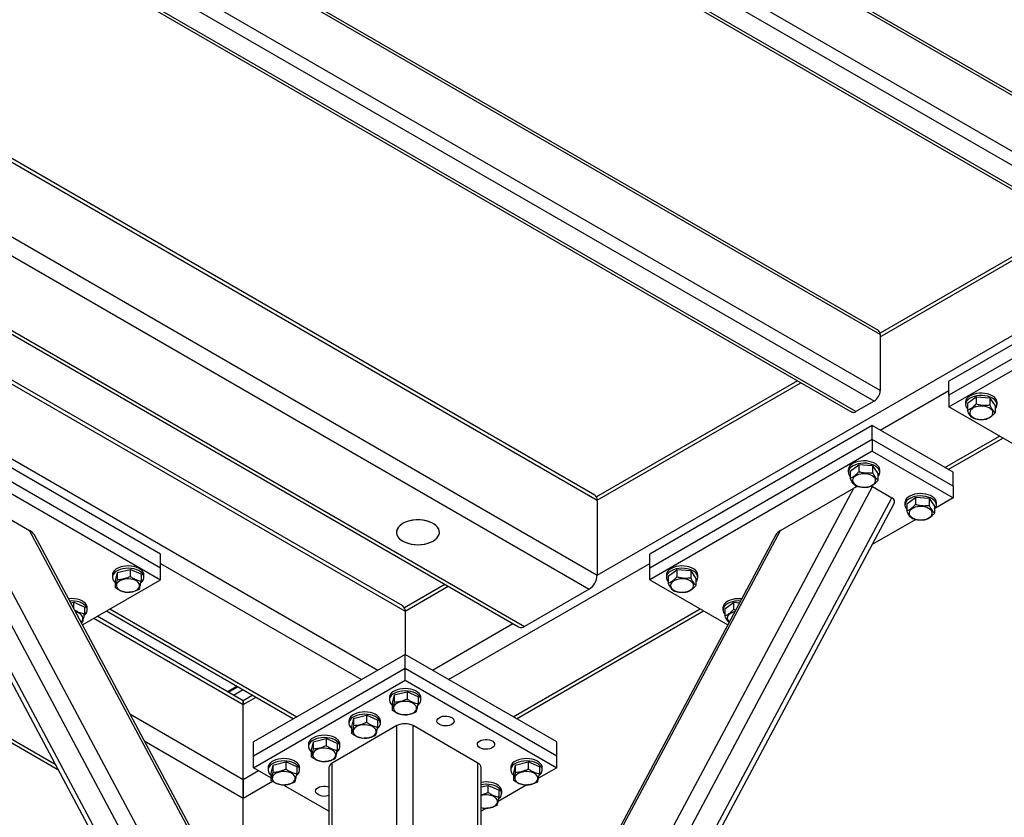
# Model space of a CAD drawing. Header units: millimetres. Extents: x 5 to 589, y 5 to 415.
# Tile 52 of 74: x 432 to 467, y 284 to 312. Entities that reach past the tile are written whole.
import ezdxf

# ---------------------------------------------------------------- set-up
doc = ezdxf.new("R2010")
doc.units = ezdxf.units.MM
doc.layers.add('TRAIT-FORT', color=4, linetype='Continuous', lineweight=25)

msp = doc.modelspace()

# ---------------------------------------------------------------- linework, layer by layer
at = {"layer": 'TRAIT-FORT', "color": 4, "linetype": 'Continuous', "lineweight": 25}
for p, q in [((472.017, 306.894), (447.041, 321.312)), ((472.079, 306.756), (446.953, 321.261)), ((472.079, 304.797), (445.256, 320.282)), ((471.867, 304.429), (444.831, 320.037)), ((444.107, 319.618), (471.081, 304.047)), ((471.231, 304.062), (444.195, 319.669)), ((462.471, 301.383), (437.495, 315.801)), ((462.533, 301.246), (437.407, 315.751)), ((462.533, 299.286), (435.71, 314.771)), ((462.321, 298.918), (435.285, 314.526)), ((434.561, 314.108), (461.535, 298.536)), ((461.685, 298.551), (434.649, 314.158)), ((428.389, 309.445), (452.634, 295.449)), ((452.551, 295.632), (428.498, 309.518)), ((426.157, 308.121), (452.634, 292.836)), ((425.891, 307.621), (452.351, 292.346)), ((424.769, 305.521), (449.888, 291.02)), ((424.825, 305.624), (450.088, 291.04)), ((469.187, 305.14), (462.528, 301.296)), ((452.634, 292.836), (473.627, 304.956)), ((462.533, 301.164), (469.304, 305.073)), ((424.058, 304.189), (445.916, 291.571)), ((445.833, 291.754), (424.114, 304.293)), ((472.716, 304.103), (464.937, 299.612)), ((472.716, 303.613), (464.937, 299.122)), ((464.937, 298.714), (472.716, 303.204)), ((422.992, 302.192), (444.962, 289.509)), ((462.533, 301.246), (462.533, 299.286)), ((459.641, 299.63), (452.608, 295.57)), ((464.937, 299.122), (464.937, 299.612)), ((452.634, 295.449), (459.758, 299.562)), ((462.533, 297.898), (464.937, 299.286)), ((462.321, 298.918), (461.685, 298.551)), ((464.937, 299.122), (464.937, 298.714)), ((465.884, 299.058), (465.583, 298.835)), ((465.884, 299.058), (465.884, 298.813)), ((466.37, 299.019), (465.884, 299.058)), ((466.37, 299.019), (466.37, 298.774)), ((466.37, 299.019), (466.555, 298.757)), ((467.766, 297.081), (464.937, 298.714)), ((465.519, 298.877), (465.519, 298.796)), ((465.583, 298.835), (465.583, 298.59)), ((466.555, 298.757), (466.555, 298.512)), ((466.619, 298.796), (466.619, 298.877)), ((437.36, 293.571), (429.582, 298.061)), ((462.25, 298.061), (454.472, 293.571)), ((462.25, 297.571), (462.25, 298.061)), ((465.079, 296.428), (462.25, 298.061)), ((437.36, 293.081), (429.582, 297.571)), ((462.25, 297.571), (454.472, 293.081)), ((465.079, 295.938), (462.25, 297.571)), ((462.25, 297.571), (462.25, 297.163)), ((464.796, 296.592), (466.705, 297.694)), ((464.913, 296.524), (466.822, 297.626)), ((429.582, 297.163), (437.36, 292.673)), ((462.25, 297.163), (454.472, 292.673)), ((462.25, 297.163), (465.079, 295.53)), ((461.418, 296.51), (461.418, 296.428)), ((461.481, 296.467), (461.783, 296.691)), ((461.783, 296.691), (461.783, 296.446)), ((462.269, 296.652), (461.783, 296.691)), ((462.269, 296.652), (462.269, 296.407)), ((462.269, 296.652), (462.454, 296.389)), ((462.518, 296.428), (462.518, 296.51)), ((461.481, 296.467), (461.481, 296.222)), ((462.454, 296.389), (462.454, 296.144)), ((465.079, 295.938), (465.079, 296.428)), ((444.06, 268.779), (429.564, 295.928)), ((444.343, 269.434), (430.226, 295.873)), ((430.226, 295.873), (432.784, 294.396)), ((447.49, 269.434), (461.606, 295.873)), ((447.772, 268.779), (462.268, 295.928)), ((459.049, 294.396), (461.606, 295.873)), ((462.268, 295.928), (462.94, 295.54)), ((465.079, 295.938), (465.079, 295.53)), ((443.388, 268.392), (428.893, 295.54)), ((448.444, 268.392), (462.94, 295.54)), ((463.461, 295.324), (463.763, 295.548)), ((463.763, 295.548), (463.763, 295.303)), ((464.249, 295.509), (463.763, 295.548)), ((464.249, 295.509), (464.249, 295.264)), ((464.249, 295.509), (464.434, 295.246)), ((465.079, 295.53), (464.463, 295.175)), ((428.822, 295.315), (443.157, 268.466)), ((448.675, 268.466), (463.011, 295.315)), ((452.634, 295.449), (452.634, 292.836)), ((463.397, 295.367), (463.397, 295.285)), ((463.461, 295.324), (463.461, 295.079)), ((464.434, 295.246), (464.434, 295.001)), ((464.497, 295.285), (464.497, 295.367)), ((463.783, 294.782), (462.255, 293.9)), ((444.343, 272.747), (432.784, 294.396)), ((444.291, 273.001), (432.951, 294.24)), ((447.49, 272.747), (459.049, 294.396)), ((458.882, 294.24), (447.542, 273.001)), ((437.36, 293.081), (437.36, 293.571)), ((454.472, 293.081), (454.472, 293.571)), ((437.36, 293.244), (444.396, 289.183)), ((437.36, 292.673), (437.36, 293.081)), ((447.436, 289.183), (454.472, 293.244)), ((454.472, 292.673), (454.472, 293.081)), ((435.679, 292.836), (435.679, 292.754)), ((435.842, 292.928), (435.774, 292.648)), ((435.842, 292.928), (436.296, 293.035)), ((435.842, 292.928), (435.842, 292.684)), ((436.296, 293.035), (436.296, 292.79)), ((436.684, 292.861), (436.296, 293.035)), ((436.684, 292.861), (436.684, 292.616)), ((436.779, 292.754), (436.779, 292.836)), ((455.054, 292.836), (455.054, 292.754)), ((455.117, 292.793), (455.419, 293.017)), ((455.117, 292.793), (455.117, 292.548)), ((455.419, 293.017), (455.419, 292.772)), ((455.905, 292.978), (455.419, 293.017)), ((455.905, 292.978), (455.905, 292.733)), ((455.905, 292.978), (456.09, 292.715)), ((456.09, 292.715), (456.09, 292.471)), ((456.154, 292.754), (456.154, 292.836)), ((434.629, 291.096), (437.36, 292.673)), ((435.774, 292.648), (435.774, 292.403)), ((447.308, 292.51), (445.891, 291.692)), ((445.916, 291.571), (447.425, 292.442)), ((454.472, 292.673), (457.203, 291.096)), ((452.351, 292.346), (450.088, 291.04)), ((434.217, 291.869), (434.316, 291.892)), ((434.316, 291.892), (434.316, 291.682)), ((434.704, 291.718), (434.316, 291.892)), ((434.704, 291.718), (434.704, 291.473)), ((434.799, 291.611), (434.799, 291.693)), ((457.033, 291.693), (457.033, 291.611)), ((457.097, 291.65), (457.399, 291.874)), ((457.399, 291.874), (457.399, 291.629)), ((457.61, 291.857), (457.399, 291.874)), ((435.027, 291.326), (440.259, 288.306)), ((440.259, 288.441), (435.144, 291.394)), ((435.475, 291.585), (442.016, 287.809)), ((435.593, 291.652), (442.133, 287.876)), ((445.916, 291.571), (445.916, 290.06)), ((449.699, 287.876), (456.24, 291.652)), ((449.816, 287.809), (456.357, 291.585)), ((457.097, 291.65), (457.097, 291.406)), ((457.477, 291.608), (457.399, 291.629)), ((434.636, 291.192), (434.589, 291.172)), ((446.871, 289.509), (449.688, 291.136)), ((445.916, 290.06), (440.613, 286.999)), ((445.916, 289.57), (445.916, 290.06)), ((451.219, 286.999), (445.916, 290.06)), ((427.132, 289.87), (433.777, 286.034)), ((427.249, 289.938), (433.673, 286.229)), ((445.916, 289.57), (440.613, 286.509)), ((451.219, 286.509), (445.916, 289.57)), ((445.916, 289.162), (445.916, 289.57)), ((439.705, 288.761), (440.036, 288.952)), ((439.74, 288.741), (440.071, 288.932)), ((440.613, 286.101), (445.916, 289.162)), ((445.916, 289.162), (451.219, 286.101)), ((439.917, 288.639), (440.248, 288.83)), ((440.59, 288.632), (440.259, 288.441)), ((445.529, 288.642), (445.461, 288.362)), ((445.529, 288.642), (445.984, 288.749)), ((445.529, 288.642), (445.529, 288.397)), ((445.984, 288.749), (445.984, 288.504)), ((446.371, 288.575), (445.984, 288.749)), ((446.371, 288.575), (446.371, 288.33)), ((440.259, 288.306), (440.707, 288.564)), ((440.259, 288.306), (440.259, 288.441)), ((440.259, 288.441), (440.259, 288.306)), ((440.259, 285.693), (440.259, 288.306)), ((445.366, 288.55), (445.366, 288.468)), ((445.461, 288.362), (445.461, 288.117)), ((446.466, 288.468), (446.466, 288.55)), ((436.291, 287.983), (440.259, 285.693)), ((444.115, 287.826), (444.569, 287.932)), ((444.569, 287.932), (444.569, 287.688)), ((444.957, 287.758), (444.569, 287.932)), ((445.633, 287.57), (443.371, 286.264)), ((443.952, 287.733), (443.952, 287.652)), ((444.115, 287.826), (444.047, 287.545)), ((444.047, 287.545), (444.047, 287.3)), ((444.115, 287.826), (444.115, 287.581)), ((444.957, 287.758), (444.957, 287.514)), ((445.052, 287.652), (445.052, 287.733)), ((445.633, 276.873), (445.633, 287.57)), ((448.462, 286.264), (446.199, 287.57)), ((446.199, 276.873), (446.199, 287.57)), ((436.795, 287.039), (440.259, 285.039)), ((440.613, 286.509), (440.613, 286.999)), ((442.538, 286.917), (442.538, 286.835)), ((442.701, 287.009), (442.633, 286.729)), ((442.701, 287.009), (443.155, 287.116)), ((442.701, 287.009), (442.701, 286.765)), ((443.155, 287.116), (443.155, 286.871)), ((443.542, 286.942), (443.155, 287.116)), ((443.542, 286.942), (443.542, 286.697)), ((443.638, 286.835), (443.638, 286.917)), ((451.219, 286.509), (451.219, 286.999)), ((440.613, 286.101), (440.613, 286.509)), ((442.633, 286.729), (442.633, 286.484)), ((451.219, 286.101), (451.219, 286.509)), ((441.286, 286.193), (441.219, 285.912)), ((441.286, 286.193), (441.741, 286.3)), ((441.286, 286.193), (441.286, 285.948)), ((441.741, 286.3), (441.741, 286.055)), ((442.128, 286.125), (441.741, 286.3)), ((443.371, 276.139), (443.371, 286.264)), ((448.462, 276.139), (448.462, 286.264)), ((449.772, 286.193), (449.704, 285.912)), ((449.772, 286.193), (450.226, 286.3)), ((449.772, 286.193), (449.772, 285.948)), ((450.226, 286.3), (450.226, 286.055)), ((450.614, 286.125), (450.226, 286.3)), ((440.259, 285.693), (440.789, 285.999)), ((441.219, 285.751), (440.613, 286.101)), ((441.124, 286.101), (441.124, 286.019)), ((441.219, 285.912), (441.219, 285.668)), ((442.128, 286.125), (442.128, 285.881)), ((442.224, 286.019), (442.224, 286.101)), ((443.253, 286.101), (443.253, 276.071)), ((448.579, 276.071), (448.579, 286.101)), ((449.609, 286.101), (449.609, 286.019)), ((449.704, 285.912), (449.704, 285.668)), ((451.219, 286.101), (450.585, 285.734)), ((450.614, 286.125), (450.614, 285.881)), ((450.709, 286.019), (450.709, 286.101)), ((440.259, 285.039), (440.259, 285.693)), ((440.259, 285.693), (440.259, 285.039)), ((440.259, 285.039), (441.277, 285.627)), ((443.253, 284.576), (441.662, 285.495)), ((448.579, 285.428), (448.812, 285.483)), ((448.812, 285.483), (448.812, 285.238)), ((449.199, 285.309), (448.812, 285.483)), ((450.172, 285.496), (449.171, 284.918)), ((449.199, 285.309), (449.199, 285.064)), ((449.295, 285.203), (449.295, 285.284)), ((440.259, 282.427), (440.259, 285.039)), ((448.677, 284.677), (448.579, 284.702)), ((448.758, 284.68), (448.579, 284.576))]:
    msp.add_line(p, q, dxfattribs=at)
at = {"layer": 'TRAIT-FORT', "color": 4, "linetype": 'Continuous', "lineweight": 25, "flags": 128}
for points in [[(466.619, 298.877), (466.617, 298.902), (466.601, 298.958), (466.567, 299.012), (466.517, 299.061), (466.453, 299.104), (466.377, 299.14), (466.291, 299.168), (466.197, 299.186), (466.1, 299.194), (466.001, 299.192), (465.905, 299.18), (465.814, 299.159), (465.731, 299.128), (465.659, 299.089), (465.6, 299.043), (465.556, 298.992), (465.529, 298.938), (465.519, 298.881), (465.519, 298.877)], [(466.555, 298.647), (466.561, 298.655), (466.597, 298.708), (466.616, 298.764), (466.617, 298.821), (466.601, 298.877), (466.567, 298.93), (466.517, 298.979), (466.453, 299.023), (466.377, 299.059), (466.291, 299.086), (466.197, 299.104), (466.1, 299.113), (466.001, 299.111), (465.905, 299.099), (465.814, 299.077), (465.731, 299.046), (465.659, 299.007), (465.6, 298.962), (465.556, 298.911), (465.529, 298.856), (465.519, 298.799), (465.526, 298.743), (465.552, 298.688), (465.583, 298.647)], [(466.387, 298.367), (466.432, 298.408), (466.461, 298.454), (466.472, 298.502), (466.466, 298.551), (466.443, 298.598), (466.403, 298.641), (466.349, 298.678), (466.282, 298.708), (466.206, 298.729), (466.124, 298.741), (466.04, 298.742), (465.957, 298.734), (465.879, 298.716), (465.809, 298.688), (465.75, 298.653), (465.706, 298.612), (465.677, 298.566), (465.665, 298.518), (465.671, 298.469), (465.695, 298.422), (465.734, 298.379), (465.789, 298.342), (465.855, 298.312), (465.931, 298.291), (466.013, 298.279), (466.098, 298.277), (466.181, 298.286), (466.259, 298.304), (466.329, 298.332), (466.387, 298.367)], [(461.757, 296.803), (461.67, 296.777), (461.592, 296.742), (461.526, 296.699), (461.475, 296.651), (461.439, 296.598), (461.42, 296.542), (461.418, 296.51)], [(461.757, 296.722), (461.67, 296.695), (461.592, 296.66), (461.526, 296.618), (461.475, 296.569), (461.439, 296.516), (461.42, 296.46), (461.419, 296.403), (461.436, 296.347), (461.469, 296.294), (461.481, 296.28)], [(462.518, 296.51), (462.51, 296.563), (462.485, 296.618), (462.443, 296.669), (462.386, 296.716), (462.315, 296.756), (462.234, 296.788), (462.144, 296.811), (462.048, 296.824), (461.949, 296.827), (461.851, 296.82), (461.757, 296.803)], [(462.454, 296.28), (462.48, 296.313), (462.508, 296.368), (462.517, 296.424), (462.51, 296.481), (462.485, 296.536), (462.443, 296.588), (462.386, 296.634), (462.315, 296.674), (462.234, 296.706), (462.144, 296.729), (462.048, 296.742), (461.949, 296.745), (461.851, 296.738), (461.757, 296.722)], [(461.649, 296.286), (461.604, 296.244), (461.576, 296.198), (461.564, 296.15), (461.57, 296.101), (461.593, 296.055), (461.633, 296.012), (461.688, 295.974), (461.754, 295.944), (461.83, 295.923), (461.912, 295.911), (461.996, 295.91), (462.079, 295.918), (462.158, 295.937), (462.228, 295.964), (462.286, 295.999), (462.331, 296.041), (462.359, 296.086), (462.371, 296.135), (462.365, 296.183), (462.342, 296.23), (462.302, 296.273), (462.248, 296.31), (462.181, 296.34), (462.105, 296.361), (462.023, 296.373), (461.939, 296.375), (461.856, 296.366), (461.777, 296.348), (461.707, 296.321), (461.649, 296.286)], [(463.737, 295.66), (463.65, 295.634), (463.572, 295.599), (463.506, 295.556), (463.455, 295.508), (463.419, 295.455), (463.4, 295.399), (463.397, 295.367)], [(463.737, 295.579), (463.65, 295.552), (463.572, 295.517), (463.506, 295.475), (463.455, 295.426), (463.419, 295.373), (463.4, 295.317), (463.399, 295.26), (463.416, 295.204), (463.449, 295.151), (463.461, 295.137)], [(464.497, 295.367), (464.49, 295.42), (464.465, 295.475), (464.423, 295.526), (464.366, 295.573), (464.295, 295.613), (464.214, 295.645), (464.123, 295.668), (464.028, 295.681), (463.929, 295.684), (463.831, 295.677), (463.737, 295.66)], [(464.434, 295.137), (464.46, 295.17), (464.487, 295.225), (464.497, 295.281), (464.49, 295.338), (464.465, 295.393), (464.423, 295.445), (464.366, 295.491), (464.295, 295.531), (464.214, 295.563), (464.123, 295.586), (464.028, 295.599), (463.929, 295.602), (463.831, 295.596), (463.737, 295.579)], [(463.629, 295.143), (463.584, 295.101), (463.556, 295.055), (463.544, 295.007), (463.55, 294.959), (463.573, 294.912), (463.613, 294.869), (463.667, 294.831), (463.734, 294.802), (463.81, 294.78), (463.892, 294.769), (463.976, 294.767), (464.059, 294.775), (464.138, 294.794), (464.207, 294.821), (464.266, 294.856), (464.311, 294.898), (464.339, 294.943), (464.351, 294.992), (464.345, 295.04), (464.322, 295.087), (464.282, 295.13), (464.227, 295.167), (464.161, 295.197), (464.085, 295.219), (464.003, 295.23), (463.919, 295.232), (463.835, 295.223), (463.757, 295.205), (463.687, 295.178), (463.629, 295.143)], [(445.836, 294.024), (445.923, 293.981), (446.021, 293.946), (446.126, 293.92), (446.238, 293.904), (446.352, 293.897), (446.467, 293.901), (446.579, 293.915), (446.686, 293.939), (446.786, 293.971), (446.876, 294.012), (446.954, 294.061), (447.018, 294.116), (447.067, 294.176), (447.1, 294.24), (447.115, 294.305), (447.113, 294.372), (447.093, 294.437), (447.056, 294.5), (447.003, 294.558), (446.936, 294.612), (446.854, 294.659), (446.762, 294.698), (446.66, 294.729), (446.551, 294.75), (446.438, 294.761), (446.323, 294.762), (446.209, 294.754), (446.099, 294.735), (445.995, 294.706), (445.9, 294.669), (445.816, 294.624), (445.745, 294.572), (445.688, 294.515), (445.647, 294.453), (445.623, 294.388), (445.616, 294.322), (445.627, 294.256), (445.656, 294.192), (445.701, 294.131), (445.761, 294.074), (445.836, 294.024)], [(446.897, 294.024), (446.971, 294.074), (447.032, 294.131), (447.077, 294.192), (447.105, 294.256), (447.116, 294.322), (447.11, 294.388), (447.086, 294.453), (447.045, 294.515), (446.988, 294.572), (446.917, 294.624), (446.832, 294.669), (446.737, 294.706), (446.633, 294.735), (446.523, 294.754), (446.409, 294.762), (446.295, 294.761), (446.181, 294.75), (446.073, 294.729), (445.971, 294.698), (445.878, 294.659), (445.797, 294.612), (445.729, 294.558), (445.676, 294.5), (445.639, 294.437), (445.62, 294.372), (445.618, 294.305), (445.633, 294.24), (445.665, 294.176), (445.714, 294.116), (445.779, 294.061), (445.857, 294.012), (445.947, 293.971), (446.046, 293.939), (446.154, 293.915), (446.266, 293.901), (446.381, 293.897), (446.495, 293.904), (446.606, 293.92), (446.712, 293.946), (446.809, 293.981), (446.897, 294.024)], [(436.779, 292.836), (436.775, 292.875), (436.754, 292.931), (436.716, 292.983), (436.663, 293.031), (436.595, 293.073), (436.516, 293.107), (436.428, 293.132), (436.333, 293.148), (436.235, 293.153), (436.137, 293.149), (436.042, 293.134), (435.952, 293.11), (435.872, 293.077), (435.803, 293.037), (435.748, 292.99), (435.708, 292.938), (435.685, 292.882), (435.679, 292.836)], [(436.676, 292.57), (436.684, 292.576), (436.732, 292.626), (436.764, 292.68), (436.778, 292.736), (436.775, 292.793), (436.754, 292.849), (436.716, 292.901), (436.663, 292.949), (436.595, 292.991), (436.516, 293.025), (436.428, 293.05), (436.333, 293.066), (436.235, 293.072), (436.137, 293.067), (436.042, 293.053), (435.952, 293.029), (435.872, 292.996), (435.803, 292.955), (435.748, 292.908), (435.708, 292.856), (435.685, 292.801), (435.679, 292.744), (435.691, 292.687), (435.721, 292.633), (435.721, 292.633)], [(455.393, 293.129), (455.306, 293.103), (455.228, 293.068), (455.162, 293.026), (455.111, 292.977), (455.075, 292.924), (455.056, 292.868), (455.054, 292.836)], [(455.393, 293.048), (455.306, 293.021), (455.228, 292.986), (455.162, 292.944), (455.111, 292.895), (455.075, 292.842), (455.056, 292.786), (455.055, 292.73), (455.072, 292.673), (455.105, 292.62), (455.117, 292.606)], [(456.154, 292.836), (456.146, 292.889), (456.121, 292.944), (456.079, 292.996), (456.022, 293.042), (455.951, 293.082), (455.87, 293.114), (455.78, 293.137), (455.684, 293.15), (455.585, 293.153), (455.487, 293.146), (455.393, 293.129)], [(456.09, 292.606), (456.116, 292.639), (456.144, 292.694), (456.154, 292.751), (456.146, 292.807), (456.121, 292.862), (456.079, 292.914), (456.022, 292.96), (455.951, 293), (455.87, 293.032), (455.78, 293.055), (455.684, 293.068), (455.585, 293.072), (455.487, 293.065), (455.393, 293.048)], [(435.981, 292.285), (436.052, 292.259), (436.132, 292.242), (436.215, 292.236), (436.3, 292.239), (436.381, 292.253), (436.455, 292.275), (436.52, 292.307), (436.572, 292.345), (436.608, 292.389), (436.629, 292.436), (436.632, 292.485), (436.617, 292.533), (436.585, 292.578), (436.538, 292.619), (436.477, 292.652), (436.405, 292.678), (436.326, 292.695), (436.242, 292.701), (436.158, 292.698), (436.077, 292.684), (436.003, 292.662), (435.938, 292.63), (435.886, 292.592), (435.849, 292.548), (435.829, 292.501), (435.826, 292.452), (435.841, 292.404), (435.873, 292.359), (435.92, 292.318), (435.981, 292.285)], [(455.285, 292.612), (455.24, 292.57), (455.212, 292.525), (455.2, 292.476), (455.206, 292.428), (455.229, 292.381), (455.269, 292.338), (455.324, 292.301), (455.39, 292.271), (455.466, 292.249), (455.548, 292.238), (455.632, 292.236), (455.715, 292.245), (455.794, 292.263), (455.864, 292.29), (455.922, 292.325), (455.967, 292.367), (455.995, 292.412), (456.007, 292.461), (456.001, 292.509), (455.978, 292.556), (455.938, 292.599), (455.884, 292.636), (455.817, 292.666), (455.741, 292.688), (455.659, 292.699), (455.575, 292.701), (455.492, 292.692), (455.413, 292.674), (455.344, 292.647), (455.285, 292.612)], [(435.721, 292.633), (435.766, 292.582), (435.774, 292.576)], [(434.799, 291.693), (434.795, 291.732), (434.774, 291.788), (434.736, 291.84), (434.683, 291.888), (434.616, 291.93), (434.536, 291.964), (434.448, 291.989), (434.353, 292.005), (434.255, 292.01), (434.157, 292.006), (434.144, 292.005)], [(434.696, 291.427), (434.704, 291.433), (434.752, 291.483), (434.784, 291.537), (434.798, 291.593), (434.795, 291.65), (434.774, 291.706), (434.736, 291.759), (434.683, 291.806), (434.616, 291.848), (434.536, 291.882), (434.448, 291.907), (434.353, 291.923), (434.255, 291.929), (434.186, 291.927)], [(457.373, 291.986), (457.286, 291.96), (457.208, 291.925), (457.142, 291.883), (457.091, 291.834), (457.055, 291.781), (457.036, 291.725), (457.033, 291.693)], [(457.373, 291.905), (457.286, 291.878), (457.208, 291.843), (457.142, 291.801), (457.091, 291.752), (457.055, 291.699), (457.036, 291.643), (457.035, 291.587), (457.052, 291.53), (457.085, 291.477), (457.097, 291.463)], [(434.578, 291.191), (434.592, 291.202), (434.629, 291.246), (434.649, 291.293), (434.652, 291.342), (434.637, 291.39), (434.605, 291.435), (434.558, 291.476), (434.497, 291.509), (434.425, 291.535), (434.39, 291.544)], [(446.466, 288.55), (446.462, 288.589), (446.441, 288.644), (446.404, 288.697), (446.35, 288.745), (446.283, 288.786), (446.204, 288.82), (446.115, 288.846), (446.021, 288.862), (445.923, 288.867), (445.824, 288.863), (445.729, 288.848), (445.64, 288.824), (445.559, 288.791), (445.49, 288.751), (445.435, 288.704), (445.395, 288.651), (445.372, 288.596), (445.366, 288.55)], [(446.364, 288.284), (446.372, 288.29), (446.419, 288.34), (446.451, 288.394), (446.465, 288.45), (446.462, 288.507), (446.441, 288.563), (446.404, 288.615), (446.35, 288.663), (446.283, 288.705), (446.204, 288.739), (446.115, 288.764), (446.021, 288.78), (445.923, 288.786), (445.824, 288.781), (445.729, 288.767), (445.64, 288.743), (445.559, 288.71), (445.49, 288.669), (445.435, 288.622), (445.395, 288.57), (445.372, 288.514), (445.366, 288.458), (445.379, 288.401), (445.408, 288.347), (445.408, 288.347)], [(445.408, 288.347), (445.454, 288.296), (445.461, 288.29)], [(445.668, 287.998), (445.74, 287.973), (445.819, 287.956), (445.903, 287.949), (445.987, 287.953), (446.068, 287.966), (446.143, 287.989), (446.207, 288.021), (446.259, 288.059), (446.296, 288.103), (446.316, 288.15), (446.319, 288.199), (446.304, 288.247), (446.272, 288.292), (446.225, 288.332), (446.164, 288.366), (446.093, 288.392), (446.013, 288.409), (445.93, 288.415), (445.845, 288.412), (445.764, 288.398), (445.69, 288.375), (445.625, 288.344), (445.573, 288.306), (445.537, 288.262), (445.516, 288.214), (445.513, 288.166), (445.528, 288.118), (445.56, 288.073), (445.607, 288.032), (445.668, 287.998)], [(445.052, 287.733), (445.048, 287.772), (445.027, 287.828), (444.989, 287.881), (444.936, 287.928), (444.869, 287.97), (444.79, 288.004), (444.701, 288.029), (444.606, 288.045), (444.508, 288.051), (444.41, 288.046), (444.315, 288.032), (444.225, 288.008), (444.145, 287.975), (444.076, 287.934), (444.021, 287.887), (443.981, 287.835), (443.958, 287.78), (443.952, 287.733)], [(444.949, 287.467), (444.957, 287.474), (445.005, 287.524), (445.037, 287.578), (445.051, 287.634), (445.048, 287.691), (445.027, 287.746), (444.989, 287.799), (444.936, 287.847), (444.869, 287.888), (444.79, 287.922), (444.701, 287.948), (444.606, 287.963), (444.508, 287.969), (444.41, 287.965), (444.315, 287.95), (444.225, 287.926), (444.145, 287.893), (444.076, 287.853), (444.021, 287.805), (443.981, 287.753), (443.958, 287.698), (443.952, 287.641), (443.964, 287.585), (443.994, 287.53), (443.994, 287.53)], [(447.118, 287.611), (447.072, 287.645), (447.042, 287.685), (447.031, 287.728), (447.038, 287.771), (447.063, 287.812), (447.105, 287.848), (447.162, 287.877), (447.229, 287.896), (447.302, 287.906), (447.377, 287.904), (447.45, 287.892), (447.514, 287.87), (447.567, 287.84), (447.606, 287.802), (447.627, 287.76), (447.629, 287.717), (447.613, 287.675), (447.579, 287.636), (447.529, 287.603), (447.467, 287.579), (447.396, 287.564), (447.321, 287.56), (447.247, 287.567), (447.178, 287.584), (447.118, 287.611)], [(444.254, 287.182), (444.326, 287.156), (444.405, 287.14), (444.489, 287.133), (444.573, 287.136), (444.654, 287.15), (444.728, 287.173), (444.793, 287.204), (444.845, 287.243), (444.882, 287.287), (444.902, 287.334), (444.905, 287.383), (444.89, 287.431), (444.858, 287.476), (444.811, 287.516), (444.75, 287.55), (444.678, 287.576), (444.599, 287.592), (444.515, 287.599), (444.431, 287.595), (444.35, 287.582), (444.276, 287.559), (444.211, 287.528), (444.159, 287.489), (444.122, 287.445), (444.102, 287.398), (444.099, 287.349), (444.114, 287.301), (444.146, 287.256), (444.193, 287.216), (444.254, 287.182)], [(443.638, 286.917), (443.634, 286.956), (443.613, 287.012), (443.575, 287.064), (443.522, 287.112), (443.454, 287.154), (443.375, 287.188), (443.287, 287.213), (443.192, 287.229), (443.094, 287.234), (442.996, 287.23), (442.901, 287.216), (442.811, 287.191), (442.731, 287.159), (442.662, 287.118), (442.606, 287.071), (442.567, 287.019), (442.544, 286.963), (442.538, 286.917)], [(443.994, 287.53), (444.039, 287.48), (444.047, 287.473)], [(443.535, 286.651), (443.543, 286.657), (443.591, 286.707), (443.623, 286.761), (443.637, 286.817), (443.634, 286.874), (443.613, 286.93), (443.575, 286.983), (443.522, 287.03), (443.454, 287.072), (443.375, 287.106), (443.287, 287.131), (443.192, 287.147), (443.094, 287.153), (442.996, 287.148), (442.901, 287.134), (442.811, 287.11), (442.731, 287.077), (442.662, 287.036), (442.606, 286.989), (442.567, 286.937), (442.544, 286.882), (442.538, 286.825), (442.55, 286.768), (442.58, 286.714), (442.58, 286.714)], [(448.532, 286.795), (448.486, 286.829), (448.457, 286.869), (448.445, 286.912), (448.452, 286.955), (448.477, 286.996), (448.52, 287.032), (448.576, 287.06), (448.643, 287.08), (448.716, 287.089), (448.792, 287.088), (448.864, 287.076), (448.928, 287.054), (448.982, 287.023), (449.02, 286.986), (449.041, 286.944), (449.043, 286.901), (449.027, 286.858), (448.993, 286.82), (448.943, 286.787), (448.881, 286.763), (448.81, 286.748), (448.735, 286.744), (448.661, 286.751), (448.592, 286.768), (448.532, 286.795)], [(442.58, 286.714), (442.625, 286.664), (442.633, 286.657)], [(442.84, 286.366), (442.911, 286.34), (442.991, 286.323), (443.074, 286.317), (443.159, 286.32), (443.24, 286.334), (443.314, 286.357), (443.379, 286.388), (443.431, 286.426), (443.467, 286.47), (443.488, 286.517), (443.49, 286.566), (443.476, 286.614), (443.444, 286.659), (443.397, 286.7), (443.336, 286.733), (443.264, 286.759), (443.185, 286.776), (443.101, 286.782), (443.017, 286.779), (442.936, 286.766), (442.861, 286.743), (442.797, 286.711), (442.745, 286.673), (442.708, 286.629), (442.688, 286.582), (442.685, 286.533), (442.7, 286.485), (442.732, 286.44), (442.779, 286.399), (442.84, 286.366)], [(442.224, 286.101), (442.219, 286.14), (442.199, 286.195), (442.161, 286.248), (442.108, 286.296), (442.04, 286.337), (441.961, 286.371), (441.873, 286.397), (441.778, 286.412), (441.68, 286.418), (441.582, 286.414), (441.486, 286.399), (441.397, 286.375), (441.317, 286.342), (441.248, 286.301), (441.192, 286.254), (441.152, 286.202), (441.129, 286.147), (441.124, 286.101)], [(442.121, 285.834), (442.129, 285.841), (442.177, 285.891), (442.208, 285.945), (442.223, 286.001), (442.219, 286.058), (442.199, 286.114), (442.161, 286.166), (442.108, 286.214), (442.04, 286.256), (441.961, 286.29), (441.873, 286.315), (441.778, 286.331), (441.68, 286.336), (441.582, 286.332), (441.486, 286.317), (441.397, 286.293), (441.317, 286.26), (441.248, 286.22), (441.192, 286.173), (441.152, 286.121), (441.129, 286.065), (441.124, 286.008), (441.136, 285.952), (441.165, 285.898), (441.165, 285.898)], [(450.709, 286.101), (450.705, 286.14), (450.684, 286.195), (450.646, 286.248), (450.593, 286.296), (450.525, 286.337), (450.446, 286.371), (450.358, 286.397), (450.263, 286.412), (450.165, 286.418), (450.067, 286.414), (449.972, 286.399), (449.882, 286.375), (449.802, 286.342), (449.733, 286.301), (449.678, 286.254), (449.638, 286.202), (449.615, 286.147), (449.609, 286.101)], [(450.606, 285.834), (450.614, 285.841), (450.662, 285.891), (450.694, 285.945), (450.708, 286.001), (450.705, 286.058), (450.684, 286.114), (450.646, 286.166), (450.593, 286.214), (450.525, 286.256), (450.446, 286.29), (450.358, 286.315), (450.263, 286.331), (450.165, 286.336), (450.067, 286.332), (449.972, 286.317), (449.882, 286.293), (449.802, 286.26), (449.733, 286.22), (449.678, 286.173), (449.638, 286.121), (449.615, 286.065), (449.609, 286.008), (449.621, 285.952), (449.651, 285.898), (449.651, 285.898)], [(441.165, 285.898), (441.211, 285.847), (441.219, 285.84)], [(441.426, 285.549), (441.497, 285.523), (441.577, 285.507), (441.66, 285.5), (441.744, 285.504), (441.825, 285.517), (441.9, 285.54), (441.964, 285.572), (442.016, 285.61), (442.053, 285.654), (442.073, 285.701), (442.076, 285.75), (442.061, 285.798), (442.03, 285.843), (441.982, 285.883), (441.922, 285.917), (441.85, 285.943), (441.771, 285.959), (441.687, 285.966), (441.603, 285.963), (441.522, 285.949), (441.447, 285.926), (441.383, 285.895), (441.331, 285.856), (441.294, 285.812), (441.274, 285.765), (441.271, 285.716), (441.286, 285.669), (441.317, 285.623), (441.365, 285.583), (441.426, 285.549)], [(449.651, 285.898), (449.696, 285.847), (449.704, 285.84)], [(449.911, 285.549), (449.982, 285.523), (450.062, 285.507), (450.145, 285.5), (450.23, 285.504), (450.311, 285.517), (450.385, 285.54), (450.45, 285.572), (450.502, 285.61), (450.538, 285.654), (450.559, 285.701), (450.562, 285.75), (450.547, 285.798), (450.515, 285.843), (450.468, 285.883), (450.407, 285.917), (450.335, 285.943), (450.256, 285.959), (450.172, 285.966), (450.088, 285.963), (450.007, 285.949), (449.933, 285.926), (449.868, 285.895), (449.816, 285.856), (449.779, 285.812), (449.759, 285.765), (449.756, 285.716), (449.771, 285.669), (449.803, 285.623), (449.85, 285.583), (449.911, 285.549)], [(449.295, 285.284), (449.29, 285.323), (449.27, 285.379), (449.232, 285.431), (449.179, 285.479), (449.111, 285.521), (449.032, 285.555), (448.944, 285.58), (448.849, 285.596), (448.751, 285.602), (448.653, 285.597), (448.579, 285.587)], [(449.192, 285.018), (449.2, 285.025), (449.248, 285.074), (449.279, 285.128), (449.294, 285.185), (449.29, 285.241), (449.27, 285.297), (449.232, 285.35), (449.179, 285.398), (449.111, 285.439), (449.032, 285.473), (448.944, 285.498), (448.849, 285.514), (448.751, 285.52), (448.653, 285.516), (448.579, 285.505)], [(442.876, 285.162), (442.83, 285.196), (442.8, 285.236), (442.788, 285.279), (442.795, 285.322), (442.82, 285.363), (442.863, 285.399), (442.919, 285.427), (442.986, 285.447), (443.06, 285.457), (443.135, 285.455), (443.207, 285.443), (443.253, 285.429)], [(448.579, 284.704), (448.648, 284.69), (448.731, 284.684), (448.815, 284.687), (448.896, 284.701), (448.971, 284.724), (449.036, 284.755), (449.087, 284.794), (449.124, 284.837), (449.145, 284.885), (449.147, 284.933), (449.133, 284.981), (449.101, 285.026), (449.053, 285.067), (448.993, 285.101), (448.921, 285.126), (448.842, 285.143), (448.758, 285.15), (448.674, 285.146), (448.593, 285.133), (448.579, 285.129)]]:
    msp.add_lwpolyline(points, dxfattribs=at)
at = {"layer": 'TRAIT-FORT', "color": 4, "linetype": 'Continuous', "lineweight": 25}
for centre, radius, start, end in [((462.386, 301.262), 0.148, 353.7012, 54.9867), ((462.073, 299.307), 0.461, 302.6055, 357.3945), ((461.597, 298.674), 0.151, 245.6929, 305.6176), ((452.438, 295.471), 0.197, 353.7012, 54.9867), ((452.02, 292.864), 0.615, 302.6055, 357.3945), ((457.584, 291.08), 0.93, 83.5444, 103.0935), ((445.72, 291.593), 0.197, 353.7012, 54.9867), ((457.583, 291.004), 0.925, 86.0609, 103.1342), ((457.35, 291.326), 0.166, 120.8784, 234.6043), ((457.533, 291.082), 0.471, 101.142, 124.768), ((449.971, 291.204), 0.201, 245.6929, 305.6176), ((445.916, 287.024), 0.615, 62.6097, 117.3903), ((443.454, 286.081), 0.201, 114.3747, 174.3052), ((448.379, 286.081), 0.201, 5.6948, 65.6253), ((443.089, 285.574), 0.465, 242.6489, 290.7113)]:
    msp.add_arc(centre, radius, start, end, dxfattribs=at)
for centre, major_axis, start_param, end_param in [((461.889, 295.709), (0.469, 0.109), 1.741161, 2.088584), ((461.889, 295.709), (0.469, 0.109), 0.517788, 0.686819), ((462.561, 295.322), (0.469, 0.109), 5.84647, 6.800973), ((432.501, 294.233), (0.469, -0.109), 0.436715, 1.053008), ((459.332, 294.233), (0.469, 0.109), 2.088584, 2.704878)]:
    msp.add_ellipse(centre, major_axis=major_axis, ratio=0.5331, start_param=start_param, end_param=end_param, dxfattribs=at)
for points, knots in [([(465.884, 298.813), (465.846, 298.773), (465.782, 298.705), (465.69, 298.639), (465.628, 298.607), (465.593, 298.594), (465.583, 298.59)], [0, 0, 0, 0, 0.385549, 0.637642, 0.896546, 1, 1, 1, 1]), ([(465.767, 298.327), (465.751, 298.341), (465.719, 298.369), (465.671, 298.431), (465.625, 298.506), (465.597, 298.562), (465.583, 298.59)], [0, 0, 0, 0, 0.264605, 0.534948, 0.765343, 1, 1, 1, 1]), ([(466.37, 298.774), (466.328, 298.769), (466.243, 298.758), (466.116, 298.761), (465.996, 298.781), (465.922, 298.802), (465.884, 298.813)], [0, 0, 0, 0, 0.2646049, 0.5349477, 0.7653431, 1, 1, 1, 1]), ([(466.37, 298.774), (466.386, 298.743), (466.419, 298.679), (466.467, 298.604), (466.513, 298.548), (466.541, 298.524), (466.555, 298.512)], [0, 0, 0, 0, 0.264605, 0.534948, 0.765343, 1, 1, 1, 1]), ([(465.767, 298.327), (465.809, 298.315), (465.895, 298.29), (466.021, 298.273), (466.142, 298.273), (466.216, 298.283), (466.253, 298.288)], [0, 0, 0, 0, 0.264605, 0.534948, 0.765343, 1, 1, 1, 1]), ([(466.555, 298.512), (466.516, 298.471), (466.453, 298.404), (466.361, 298.337), (466.299, 298.306), (466.263, 298.292), (466.253, 298.288)], [0, 0, 0, 0, 0.385549, 0.637642, 0.896546, 1, 1, 1, 1]), ([(461.481, 296.222), (461.52, 296.238), (461.583, 296.265), (461.675, 296.335), (461.737, 296.395), (461.773, 296.435), (461.783, 296.446)], [0, 0, 0, 0, 0.385549, 0.637642, 0.896546, 1, 1, 1, 1]), ([(461.666, 295.96), (461.65, 295.974), (461.618, 296.002), (461.57, 296.063), (461.524, 296.138), (461.496, 296.194), (461.481, 296.222)], [0, 0, 0, 0, 0.2646049, 0.5349477, 0.7653431, 1, 1, 1, 1]), ([(462.269, 296.407), (462.227, 296.401), (462.142, 296.39), (462.015, 296.394), (461.894, 296.413), (461.82, 296.435), (461.783, 296.446)], [0, 0, 0, 0, 0.264605, 0.534948, 0.765343, 1, 1, 1, 1]), ([(462.152, 295.921), (462.19, 295.937), (462.254, 295.963), (462.346, 296.034), (462.408, 296.094), (462.443, 296.133), (462.454, 296.144)], [0, 0, 0, 0, 0.385549, 0.637642, 0.896546, 1, 1, 1, 1]), ([(462.269, 296.407), (462.285, 296.375), (462.317, 296.311), (462.365, 296.236), (462.411, 296.181), (462.439, 296.157), (462.454, 296.144)], [0, 0, 0, 0, 0.264605, 0.534948, 0.765343, 1, 1, 1, 1]), ([(461.666, 295.96), (461.708, 295.947), (461.793, 295.923), (461.92, 295.906), (462.041, 295.906), (462.115, 295.916), (462.152, 295.921)], [0, 0, 0, 0, 0.264605, 0.534948, 0.765343, 1, 1, 1, 1]), ([(463.461, 295.079), (463.5, 295.095), (463.563, 295.122), (463.655, 295.192), (463.717, 295.252), (463.753, 295.292), (463.763, 295.303)], [0, 0, 0, 0, 0.385549, 0.637642, 0.896546, 1, 1, 1, 1]), ([(464.249, 295.264), (464.207, 295.258), (464.121, 295.247), (463.995, 295.251), (463.874, 295.27), (463.8, 295.292), (463.763, 295.303)], [0, 0, 0, 0, 0.264605, 0.534948, 0.765343, 1, 1, 1, 1]), ([(464.249, 295.264), (464.265, 295.232), (464.297, 295.168), (464.345, 295.093), (464.391, 295.038), (464.419, 295.014), (464.434, 295.001)], [0, 0, 0, 0, 0.264605, 0.534948, 0.765343, 1, 1, 1, 1]), ([(463.646, 294.817), (463.63, 294.831), (463.598, 294.859), (463.55, 294.92), (463.504, 294.995), (463.476, 295.051), (463.461, 295.079)], [0, 0, 0, 0, 0.264605, 0.534948, 0.765343, 1, 1, 1, 1]), ([(463.646, 294.817), (463.688, 294.805), (463.773, 294.78), (463.9, 294.763), (464.021, 294.763), (464.095, 294.773), (464.132, 294.778)], [0, 0, 0, 0, 0.264605, 0.534948, 0.765343, 1, 1, 1, 1]), ([(464.132, 294.778), (464.17, 294.794), (464.234, 294.82), (464.326, 294.891), (464.388, 294.951), (464.423, 294.99), (464.434, 295.001)], [0, 0, 0, 0, 0.385549, 0.637642, 0.896546, 1, 1, 1, 1]), ([(435.842, 292.684), (435.881, 292.684), (435.961, 292.684), (436.079, 292.706), (436.192, 292.742), (436.261, 292.774), (436.296, 292.79)], [0, 0, 0, 0, 0.2646049, 0.5349477, 0.7653431, 1, 1, 1, 1]), ([(436.684, 292.616), (436.634, 292.626), (436.553, 292.642), (436.435, 292.697), (436.355, 292.747), (436.309, 292.781), (436.296, 292.79)], [0, 0, 0, 0, 0.3855495, 0.6376419, 0.8965462, 1, 1, 1, 1]), ([(455.117, 292.548), (455.156, 292.565), (455.219, 292.591), (455.311, 292.661), (455.373, 292.721), (455.409, 292.761), (455.419, 292.772)], [0, 0, 0, 0, 0.385549, 0.637642, 0.896546, 1, 1, 1, 1]), ([(455.905, 292.733), (455.863, 292.727), (455.778, 292.716), (455.651, 292.72), (455.53, 292.739), (455.456, 292.761), (455.419, 292.772)], [0, 0, 0, 0, 0.264605, 0.534948, 0.765343, 1, 1, 1, 1]), ([(455.905, 292.733), (455.921, 292.701), (455.953, 292.637), (456.001, 292.562), (456.047, 292.507), (456.075, 292.483), (456.09, 292.471)], [0, 0, 0, 0, 0.264605, 0.534948, 0.765343, 1, 1, 1, 1]), ([(435.842, 292.684), (435.836, 292.65), (435.824, 292.583), (435.806, 292.503), (435.79, 292.443), (435.779, 292.417), (435.774, 292.403)], [0, 0, 0, 0, 0.264605, 0.534948, 0.765343, 1, 1, 1, 1]), ([(436.161, 292.229), (436.112, 292.239), (436.031, 292.255), (435.912, 292.31), (435.833, 292.36), (435.787, 292.393), (435.774, 292.403)], [0, 0, 0, 0, 0.385549, 0.637642, 0.896546, 1, 1, 1, 1]), ([(436.616, 292.335), (436.622, 292.351), (436.634, 292.382), (436.651, 292.448), (436.668, 292.528), (436.678, 292.586), (436.684, 292.616)], [0, 0, 0, 0, 0.264605, 0.534948, 0.765343, 1, 1, 1, 1]), ([(455.302, 292.286), (455.286, 292.3), (455.254, 292.328), (455.206, 292.389), (455.16, 292.464), (455.132, 292.52), (455.117, 292.548)], [0, 0, 0, 0, 0.264605, 0.534948, 0.765343, 1, 1, 1, 1]), ([(455.788, 292.247), (455.826, 292.263), (455.89, 292.29), (455.982, 292.36), (456.044, 292.42), (456.079, 292.459), (456.09, 292.471)], [0, 0, 0, 0, 0.385549, 0.637642, 0.896546, 1, 1, 1, 1]), ([(436.616, 292.335), (436.577, 292.317), (436.497, 292.28), (436.379, 292.246), (436.266, 292.229), (436.196, 292.229), (436.161, 292.229)], [0, 0, 0, 0, 0.264605, 0.534948, 0.765343, 1, 1, 1, 1]), ([(455.302, 292.286), (455.344, 292.274), (455.43, 292.249), (455.556, 292.232), (455.677, 292.232), (455.751, 292.242), (455.788, 292.247)], [0, 0, 0, 0, 0.264605, 0.534948, 0.765343, 1, 1, 1, 1]), ([(434.704, 291.473), (434.654, 291.483), (434.573, 291.499), (434.455, 291.554), (434.385, 291.597), (434.35, 291.623), (434.346, 291.625)], [0, 0, 0, 0, 0.418621, 0.692337, 0.97345, 1, 1, 1, 1]), ([(434.636, 291.192), (434.642, 291.208), (434.654, 291.239), (434.671, 291.305), (434.688, 291.385), (434.698, 291.443), (434.704, 291.473)], [0, 0, 0, 0, 0.264605, 0.534948, 0.765343, 1, 1, 1, 1]), ([(457.097, 291.406), (457.136, 291.422), (457.199, 291.448), (457.291, 291.518), (457.353, 291.578), (457.389, 291.618), (457.399, 291.629)], [0, 0, 0, 0, 0.385549, 0.637642, 0.896546, 1, 1, 1, 1]), ([(457.246, 291.176), (457.242, 291.18), (457.221, 291.199), (457.186, 291.247), (457.14, 291.321), (457.112, 291.377), (457.097, 291.406)], [0, 0, 0, 0, 0.085804, 0.421877, 0.70829, 1, 1, 1, 1]), ([(445.529, 288.397), (445.523, 288.364), (445.511, 288.297), (445.494, 288.217), (445.477, 288.157), (445.467, 288.13), (445.461, 288.117)], [0, 0, 0, 0, 0.264605, 0.534948, 0.765343, 1, 1, 1, 1]), ([(445.529, 288.397), (445.568, 288.398), (445.648, 288.398), (445.766, 288.419), (445.879, 288.456), (445.949, 288.488), (445.984, 288.504)], [0, 0, 0, 0, 0.2646049, 0.5349477, 0.7653431, 1, 1, 1, 1]), ([(446.371, 288.33), (446.322, 288.34), (446.24, 288.356), (446.122, 288.411), (446.042, 288.461), (445.997, 288.494), (445.984, 288.504)], [0, 0, 0, 0, 0.3855495, 0.6376419, 0.8965462, 1, 1, 1, 1]), ([(446.303, 288.049), (446.309, 288.065), (446.321, 288.096), (446.339, 288.162), (446.355, 288.242), (446.366, 288.3), (446.371, 288.33)], [0, 0, 0, 0, 0.264605, 0.534948, 0.765343, 1, 1, 1, 1]), ([(445.849, 287.943), (445.799, 287.953), (445.718, 287.969), (445.6, 288.024), (445.52, 288.074), (445.475, 288.107), (445.461, 288.117)], [0, 0, 0, 0, 0.385549, 0.637642, 0.896546, 1, 1, 1, 1]), ([(446.303, 288.049), (446.264, 288.031), (446.184, 287.994), (446.066, 287.96), (445.953, 287.943), (445.884, 287.943), (445.849, 287.943)], [0, 0, 0, 0, 0.264605, 0.534948, 0.765343, 1, 1, 1, 1]), ([(444.115, 287.581), (444.109, 287.548), (444.097, 287.48), (444.08, 287.401), (444.063, 287.341), (444.052, 287.314), (444.047, 287.3)], [0, 0, 0, 0, 0.264605, 0.534948, 0.765343, 1, 1, 1, 1]), ([(444.115, 287.581), (444.154, 287.581), (444.234, 287.582), (444.352, 287.603), (444.465, 287.639), (444.535, 287.671), (444.569, 287.688)], [0, 0, 0, 0, 0.2646049, 0.5349477, 0.7653431, 1, 1, 1, 1]), ([(444.957, 287.514), (444.907, 287.523), (444.826, 287.539), (444.708, 287.594), (444.628, 287.644), (444.583, 287.678), (444.569, 287.688)], [0, 0, 0, 0, 0.3855495, 0.6376419, 0.8965462, 1, 1, 1, 1]), ([(444.434, 287.126), (444.385, 287.136), (444.304, 287.152), (444.186, 287.207), (444.106, 287.257), (444.06, 287.291), (444.047, 287.3)], [0, 0, 0, 0, 0.385549, 0.637642, 0.896546, 1, 1, 1, 1]), ([(444.889, 287.233), (444.85, 287.215), (444.77, 287.178), (444.652, 287.144), (444.539, 287.127), (444.469, 287.127), (444.434, 287.126)], [0, 0, 0, 0, 0.264605, 0.534948, 0.765343, 1, 1, 1, 1]), ([(444.889, 287.233), (444.895, 287.248), (444.907, 287.279), (444.924, 287.346), (444.941, 287.425), (444.952, 287.484), (444.957, 287.514)], [0, 0, 0, 0, 0.264605, 0.534948, 0.765343, 1, 1, 1, 1]), ([(442.701, 286.765), (442.74, 286.765), (442.82, 286.766), (442.938, 286.787), (443.051, 286.823), (443.12, 286.855), (443.155, 286.871)], [0, 0, 0, 0, 0.2646049, 0.5349477, 0.7653431, 1, 1, 1, 1]), ([(443.542, 286.697), (443.493, 286.707), (443.412, 286.723), (443.294, 286.778), (443.214, 286.828), (443.168, 286.862), (443.155, 286.871)], [0, 0, 0, 0, 0.3855495, 0.6376419, 0.8965462, 1, 1, 1, 1]), ([(442.701, 286.765), (442.695, 286.731), (442.683, 286.664), (442.665, 286.584), (442.649, 286.524), (442.638, 286.498), (442.633, 286.484)], [0, 0, 0, 0, 0.264605, 0.534948, 0.765343, 1, 1, 1, 1]), ([(443.475, 286.417), (443.481, 286.432), (443.493, 286.463), (443.51, 286.529), (443.527, 286.609), (443.537, 286.668), (443.542, 286.697)], [0, 0, 0, 0, 0.264605, 0.534948, 0.765343, 1, 1, 1, 1]), ([(443.02, 286.31), (442.971, 286.32), (442.89, 286.336), (442.771, 286.391), (442.692, 286.441), (442.646, 286.474), (442.633, 286.484)], [0, 0, 0, 0, 0.385549, 0.637642, 0.896546, 1, 1, 1, 1]), ([(443.475, 286.417), (443.436, 286.398), (443.356, 286.362), (443.238, 286.327), (443.125, 286.31), (443.055, 286.31), (443.02, 286.31)], [0, 0, 0, 0, 0.264605, 0.534948, 0.765343, 1, 1, 1, 1]), ([(441.286, 285.948), (441.28, 285.915), (441.269, 285.848), (441.251, 285.768), (441.234, 285.708), (441.224, 285.681), (441.219, 285.668)], [0, 0, 0, 0, 0.264605, 0.534948, 0.765343, 1, 1, 1, 1]), ([(441.286, 285.948), (441.326, 285.948), (441.406, 285.949), (441.524, 285.97), (441.637, 286.006), (441.706, 286.039), (441.741, 286.055)], [0, 0, 0, 0, 0.2646049, 0.5349477, 0.7653431, 1, 1, 1, 1]), ([(442.128, 285.881), (442.079, 285.89), (441.998, 285.907), (441.879, 285.962), (441.8, 286.012), (441.754, 286.045), (441.741, 286.055)], [0, 0, 0, 0, 0.3855495, 0.6376419, 0.8965462, 1, 1, 1, 1]), ([(442.061, 285.6), (442.067, 285.616), (442.078, 285.647), (442.096, 285.713), (442.113, 285.792), (442.123, 285.851), (442.128, 285.881)], [0, 0, 0, 0, 0.264605, 0.534948, 0.765343, 1, 1, 1, 1]), ([(449.772, 285.948), (449.766, 285.915), (449.754, 285.848), (449.736, 285.768), (449.72, 285.708), (449.709, 285.681), (449.704, 285.668)], [0, 0, 0, 0, 0.264605, 0.534948, 0.765343, 1, 1, 1, 1]), ([(449.772, 285.948), (449.811, 285.948), (449.891, 285.949), (450.009, 285.97), (450.122, 286.006), (450.191, 286.039), (450.226, 286.055)], [0, 0, 0, 0, 0.264605, 0.534948, 0.765343, 1, 1, 1, 1]), ([(450.614, 285.881), (450.564, 285.89), (450.483, 285.907), (450.365, 285.962), (450.285, 286.012), (450.239, 286.045), (450.226, 286.055)], [0, 0, 0, 0, 0.385549, 0.637642, 0.896546, 1, 1, 1, 1]), ([(450.546, 285.6), (450.552, 285.616), (450.564, 285.647), (450.581, 285.713), (450.598, 285.792), (450.608, 285.851), (450.614, 285.881)], [0, 0, 0, 0, 0.264605, 0.534948, 0.765343, 1, 1, 1, 1]), ([(441.606, 285.494), (441.557, 285.503), (441.475, 285.519), (441.357, 285.574), (441.278, 285.624), (441.232, 285.658), (441.219, 285.668)], [0, 0, 0, 0, 0.385549, 0.637642, 0.896546, 1, 1, 1, 1]), ([(442.061, 285.6), (442.021, 285.582), (441.942, 285.545), (441.823, 285.511), (441.71, 285.494), (441.641, 285.494), (441.606, 285.494)], [0, 0, 0, 0, 0.264605, 0.534948, 0.765343, 1, 1, 1, 1]), ([(450.091, 285.494), (450.042, 285.503), (449.961, 285.519), (449.842, 285.574), (449.763, 285.624), (449.717, 285.658), (449.704, 285.668)], [0, 0, 0, 0, 0.385549, 0.637642, 0.896546, 1, 1, 1, 1]), ([(450.546, 285.6), (450.507, 285.582), (450.427, 285.545), (450.309, 285.511), (450.196, 285.494), (450.126, 285.494), (450.091, 285.494)], [0, 0, 0, 0, 0.264605, 0.534948, 0.765343, 1, 1, 1, 1]), ([(448.579, 285.154), (448.586, 285.155), (448.629, 285.162), (448.708, 285.191), (448.777, 285.222), (448.812, 285.238)], [0, 0, 0, 0, 0.093201, 0.542446, 1, 1, 1, 1]), ([(449.199, 285.064), (449.15, 285.074), (449.069, 285.09), (448.95, 285.145), (448.871, 285.195), (448.825, 285.229), (448.812, 285.238)], [0, 0, 0, 0, 0.385549, 0.637642, 0.896546, 1, 1, 1, 1]), ([(449.132, 284.784), (449.092, 284.765), (449.013, 284.729), (448.894, 284.694), (448.781, 284.678), (448.712, 284.677), (448.677, 284.677)], [0, 0, 0, 0, 0.264605, 0.534948, 0.765343, 1, 1, 1, 1]), ([(449.132, 284.784), (449.138, 284.799), (449.15, 284.83), (449.167, 284.897), (449.184, 284.976), (449.194, 285.035), (449.199, 285.064)], [0, 0, 0, 0, 0.264605, 0.534948, 0.765343, 1, 1, 1, 1])]:
    msp.add_open_spline(points, degree=3, knots=knots, dxfattribs=at)

doc.saveas('drawing.dxf')
